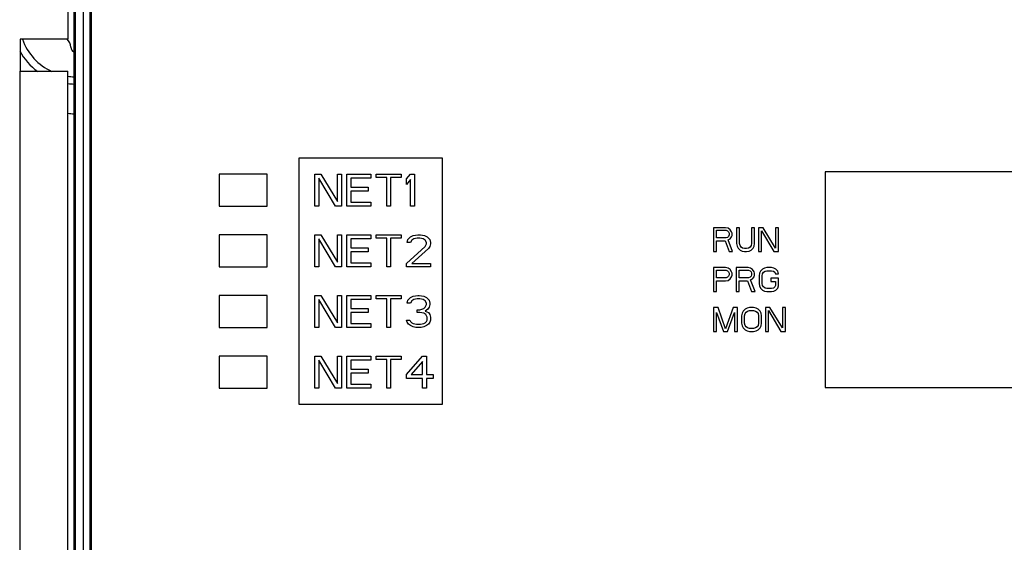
# Model space of a CAD drawing. Header units: millimetres. Extents: x 0 to 1500, y 0 to 1200.
# Tile 15 of 26: x 525 to 587, y 741 to 774. Entities that reach past the tile are written whole.
import ezdxf

# ---------------------------------------------------------------- set-up
doc = ezdxf.new("R2010")
doc.units = ezdxf.units.MM
doc.header["$LTSCALE"] = 82.5
doc.layers.add('00_COMPONENTS', color=7, linetype='CONTINUOUS')

msp = doc.modelspace()

# ---------------------------------------------------------------- linework, layer by layer
at = {"layer": '00_COMPONENTS', "color": 7, "linetype": 'CONTINUOUS'}
for p, q in [((528.098, 783.092), (528.098, 772.592)), ((528.473, 782.78), (528.473, 604.815)), ((528.578, 604.78), (528.578, 782.78)), ((529.478, 782.38), (529.478, 695.18)), ((529.578, 695.28), (529.578, 782.28)), ((525.098, 772.592), (525.098, 770.592)), ((528.098, 772.592), (525.098, 772.592)), ((525.098, 770.592), (528.098, 770.592)), ((528.098, 717.592), (528.098, 770.592)), ((542.578, 765.13), (542.578, 749.73)), ((551.578, 765.13), (542.578, 765.13)), ((551.578, 749.73), (551.578, 765.13)), ((575.578, 764.28), (575.578, 750.78)), ((611.578, 764.28), (575.578, 764.28)), ((537.578, 764.13), (537.578, 762.13)), ((540.578, 764.13), (537.578, 764.13)), ((540.578, 762.13), (540.578, 764.13)), ((543.578, 762.13), (543.578, 764.13)), ((543.578, 764.13), (543.953, 764.13)), ((543.828, 763.875), (543.828, 762.13)), ((544.87, 762.13), (543.828, 763.875)), ((543.953, 764.13), (544.995, 762.428)), ((544.995, 762.428), (544.995, 764.13)), ((544.995, 764.13), (545.245, 764.13)), ((545.245, 764.13), (545.245, 762.13)), ((545.578, 762.13), (545.578, 764.13)), ((545.578, 764.13), (547.078, 764.13)), ((545.828, 763.875), (545.828, 763.321)), ((547.078, 763.875), (545.828, 763.875)), ((547.078, 764.13), (547.078, 763.875)), ((547.411, 763.917), (547.411, 764.13)), ((547.411, 764.13), (548.995, 764.13)), ((548.078, 763.917), (547.411, 763.917)), ((548.078, 762.13), (548.078, 763.917)), ((548.328, 763.917), (548.328, 762.13)), ((548.995, 763.917), (548.328, 763.917)), ((548.995, 764.13), (548.995, 763.917)), ((549.328, 763.832), (549.578, 764.13)), ((549.328, 763.492), (549.328, 763.832)), ((549.578, 763.79), (549.328, 763.492)), ((549.578, 764.13), (549.828, 764.13)), ((549.578, 762.13), (549.578, 763.79)), ((549.828, 764.13), (549.828, 762.13)), ((545.828, 763.321), (546.911, 763.321)), ((545.828, 763.066), (545.828, 762.385)), ((546.911, 763.066), (545.828, 763.066)), ((546.911, 763.321), (546.911, 763.066)), ((545.828, 762.385), (547.078, 762.385)), ((547.078, 762.385), (547.078, 762.13)), ((537.578, 762.13), (540.578, 762.13)), ((543.828, 762.13), (543.578, 762.13)), ((545.245, 762.13), (544.87, 762.13)), ((547.078, 762.13), (545.578, 762.13)), ((548.328, 762.13), (548.078, 762.13)), ((549.828, 762.13), (549.578, 762.13)), ((568.578, 760.78), (568.578, 759.28)), ((569.328, 760.78), (568.578, 760.78)), ((568.765, 760.142), (568.765, 760.62)), ((568.765, 760.62), (569.359, 760.62)), ((569.484, 760.748), (569.328, 760.78)), ((569.359, 760.62), (569.453, 760.588)), ((569.453, 760.588), (569.515, 760.525)), ((569.609, 760.652), (569.484, 760.748)), ((569.515, 760.525), (569.547, 760.429)), ((569.703, 760.525), (569.609, 760.652)), ((569.734, 760.429), (569.703, 760.525)), ((570.015, 760.78), (570.015, 759.791)), ((570.203, 760.78), (570.015, 760.78)), ((570.203, 759.791), (570.203, 760.78)), ((570.953, 760.78), (570.953, 759.791)), ((571.14, 760.78), (570.953, 760.78)), ((571.14, 759.791), (571.14, 760.78)), ((571.39, 760.78), (571.39, 759.28)), ((571.672, 760.78), (571.39, 760.78)), ((571.578, 759.28), (571.578, 760.588)), ((571.578, 760.588), (572.359, 759.28)), ((572.453, 759.503), (571.672, 760.78)), ((572.453, 760.78), (572.453, 759.503)), ((572.64, 760.78), (572.453, 760.78)), ((572.64, 759.28), (572.64, 760.78)), ((537.578, 760.33), (537.578, 758.33)), ((540.578, 760.33), (537.578, 760.33)), ((540.578, 758.33), (540.578, 760.33)), ((543.578, 758.33), (543.578, 760.33)), ((543.578, 760.33), (543.953, 760.33)), ((543.828, 760.075), (543.828, 758.33)), ((544.87, 758.33), (543.828, 760.075)), ((543.953, 760.33), (544.995, 758.628)), ((544.995, 758.628), (544.995, 760.33)), ((544.995, 760.33), (545.245, 760.33)), ((545.245, 760.33), (545.245, 758.33)), ((545.578, 758.33), (545.578, 760.33)), ((545.578, 760.33), (547.078, 760.33)), ((545.828, 760.075), (545.828, 759.521)), ((547.078, 760.075), (545.828, 760.075)), ((547.078, 760.33), (547.078, 760.075)), ((547.411, 760.117), (547.411, 760.33)), ((547.411, 760.33), (548.995, 760.33)), ((548.078, 760.117), (547.411, 760.117)), ((548.078, 758.33), (548.078, 760.117)), ((548.328, 760.117), (548.328, 758.33)), ((548.995, 760.117), (548.328, 760.117)), ((548.995, 760.33), (548.995, 760.117)), ((549.37, 759.862), (549.411, 760.032)), ((549.411, 760.032), (549.578, 760.202)), ((549.578, 760.202), (549.745, 760.287)), ((549.661, 759.99), (549.578, 759.862)), ((549.786, 760.075), (549.661, 759.99)), ((549.745, 760.287), (550.036, 760.33)), ((549.995, 760.117), (549.786, 760.075)), ((550.161, 760.117), (549.995, 760.117)), ((550.036, 760.33), (550.203, 760.33)), ((550.37, 760.075), (550.161, 760.117)), ((550.203, 760.33), (550.453, 760.287)), ((550.495, 759.99), (550.37, 760.075)), ((550.453, 760.287), (550.62, 760.202)), ((550.578, 759.862), (550.495, 759.99)), ((550.62, 760.202), (550.786, 760.032)), ((550.786, 760.032), (550.828, 759.862)), ((569.359, 760.142), (568.765, 760.142)), ((568.765, 759.28), (568.765, 759.95)), ((568.765, 759.95), (569.297, 759.95)), ((569.297, 759.95), (569.547, 759.28)), ((569.453, 760.174), (569.359, 760.142)), ((569.515, 760.237), (569.453, 760.174)), ((569.484, 760.014), (569.609, 760.078)), ((569.765, 759.28), (569.484, 760.014)), ((569.547, 760.333), (569.515, 760.237)), ((569.547, 760.429), (569.547, 760.333)), ((569.609, 760.078), (569.703, 760.205)), ((569.703, 760.205), (569.734, 760.301)), ((569.734, 760.301), (569.734, 760.429)), ((545.828, 759.521), (546.911, 759.521)), ((546.911, 759.521), (546.911, 759.266)), ((549.328, 758.543), (550.495, 759.607)), ((549.578, 759.862), (549.37, 759.862)), ((550.703, 759.479), (549.661, 758.543)), ((550.495, 759.607), (550.578, 759.777)), ((550.578, 759.777), (550.578, 759.862)), ((550.786, 759.607), (550.703, 759.479)), ((550.828, 759.777), (550.786, 759.607)), ((550.828, 759.862), (550.828, 759.777)), ((568.578, 759.28), (568.765, 759.28)), ((569.547, 759.28), (569.765, 759.28)), ((570.015, 759.791), (570.047, 759.631)), ((570.047, 759.631), (570.109, 759.503)), ((570.109, 759.503), (570.234, 759.376)), ((570.234, 759.663), (570.203, 759.791)), ((570.297, 759.567), (570.234, 759.663)), ((570.234, 759.376), (570.359, 759.312)), ((570.39, 759.503), (570.297, 759.567)), ((570.359, 759.312), (570.515, 759.28)), ((570.515, 759.471), (570.39, 759.503)), ((570.64, 759.471), (570.515, 759.471)), ((570.515, 759.28), (570.64, 759.28)), ((570.765, 759.503), (570.64, 759.471)), ((570.64, 759.28), (570.797, 759.312)), ((570.859, 759.567), (570.765, 759.503)), ((570.797, 759.312), (570.922, 759.376)), ((570.922, 759.663), (570.859, 759.567)), ((570.953, 759.791), (570.922, 759.663)), ((570.922, 759.376), (571.047, 759.503)), ((571.047, 759.503), (571.109, 759.631)), ((571.109, 759.631), (571.14, 759.791)), ((571.39, 759.28), (571.578, 759.28)), ((572.359, 759.28), (572.64, 759.28)), ((545.828, 759.266), (545.828, 758.585)), ((546.911, 759.266), (545.828, 759.266)), ((537.578, 758.33), (540.578, 758.33)), ((543.828, 758.33), (543.578, 758.33)), ((545.245, 758.33), (544.87, 758.33)), ((547.078, 758.33), (545.578, 758.33)), ((545.828, 758.585), (547.078, 758.585)), ((547.078, 758.585), (547.078, 758.33)), ((548.328, 758.33), (548.078, 758.33)), ((549.328, 758.33), (549.328, 758.543)), ((550.828, 758.33), (549.328, 758.33)), ((549.661, 758.543), (550.828, 758.543)), ((550.828, 758.543), (550.828, 758.33)), ((568.578, 758.28), (568.578, 756.78)), ((569.328, 758.28), (568.578, 758.28)), ((568.765, 757.642), (568.765, 758.12)), ((568.765, 758.12), (569.359, 758.12)), ((569.484, 758.248), (569.328, 758.28)), ((569.359, 758.12), (569.453, 758.088)), ((569.453, 758.088), (569.515, 758.025)), ((569.609, 758.152), (569.484, 758.248)), ((569.703, 758.025), (569.609, 758.152)), ((569.984, 758.28), (569.984, 756.78)), ((570.734, 758.28), (569.984, 758.28)), ((570.172, 757.642), (570.172, 758.12)), ((570.172, 758.12), (570.765, 758.12)), ((570.89, 758.248), (570.734, 758.28)), ((570.765, 758.12), (570.859, 758.088)), ((570.859, 758.088), (570.922, 758.025)), ((571.015, 758.152), (570.89, 758.248)), ((571.109, 758.025), (571.015, 758.152)), ((571.515, 758.057), (571.453, 757.929)), ((571.64, 758.184), (571.515, 758.057)), ((571.765, 758.248), (571.64, 758.184)), ((571.703, 757.993), (571.797, 758.057)), ((571.922, 758.28), (571.765, 758.248)), ((571.797, 758.057), (571.922, 758.088)), ((572.203, 758.28), (571.922, 758.28)), ((571.922, 758.088), (572.203, 758.088)), ((572.359, 758.248), (572.203, 758.28)), ((572.203, 758.088), (572.328, 758.057)), ((572.328, 758.057), (572.422, 757.993)), ((572.484, 758.184), (572.359, 758.248)), ((572.609, 758.057), (572.484, 758.184)), ((572.64, 757.897), (572.609, 758.057)), ((569.359, 757.642), (568.765, 757.642)), ((568.765, 756.78), (568.765, 757.45)), ((568.765, 757.45), (569.328, 757.45)), ((569.328, 757.45), (569.484, 757.482)), ((569.453, 757.674), (569.359, 757.642)), ((569.515, 757.737), (569.453, 757.674)), ((569.484, 757.482), (569.609, 757.578)), ((569.515, 758.025), (569.547, 757.929)), ((569.547, 757.833), (569.515, 757.737)), ((569.547, 757.929), (569.547, 757.833)), ((569.609, 757.578), (569.703, 757.705)), ((569.734, 757.929), (569.703, 758.025)), ((569.703, 757.705), (569.734, 757.801)), ((569.734, 757.801), (569.734, 757.929)), ((570.765, 757.642), (570.172, 757.642)), ((570.172, 756.78), (570.172, 757.45)), ((570.172, 757.45), (570.703, 757.45)), ((570.703, 757.45), (570.953, 756.78)), ((570.859, 757.674), (570.765, 757.642)), ((570.922, 757.737), (570.859, 757.674)), ((570.89, 757.514), (571.015, 757.578)), ((571.172, 756.78), (570.89, 757.514)), ((570.922, 758.025), (570.953, 757.929)), ((570.953, 757.833), (570.922, 757.737)), ((570.953, 757.929), (570.953, 757.833)), ((571.015, 757.578), (571.109, 757.705)), ((571.14, 757.929), (571.109, 758.025)), ((571.109, 757.705), (571.14, 757.801)), ((571.14, 757.801), (571.14, 757.929)), ((571.453, 757.929), (571.422, 757.769)), ((571.422, 757.769), (571.422, 757.291)), ((571.609, 757.769), (571.64, 757.897)), ((571.609, 757.291), (571.609, 757.769)), ((571.64, 757.897), (571.703, 757.993)), ((572.172, 757.61), (572.172, 757.418)), ((572.64, 757.61), (572.172, 757.61)), ((572.172, 757.418), (572.453, 757.418)), ((572.422, 757.993), (572.453, 757.897)), ((572.453, 757.897), (572.64, 757.897)), ((572.453, 757.418), (572.453, 757.163)), ((572.64, 757.131), (572.64, 757.61)), ((571.422, 757.291), (571.453, 757.131)), ((571.453, 757.131), (571.515, 757.003)), ((571.515, 757.003), (571.64, 756.876)), ((571.64, 757.163), (571.609, 757.291)), ((571.703, 757.067), (571.64, 757.163)), ((571.64, 756.876), (571.765, 756.812)), ((571.797, 757.003), (571.703, 757.067)), ((571.765, 756.812), (571.922, 756.78)), ((571.922, 756.971), (571.797, 757.003)), ((572.203, 756.971), (571.922, 756.971)), ((572.328, 757.003), (572.203, 756.971)), ((572.203, 756.78), (572.359, 756.812)), ((572.422, 757.067), (572.328, 757.003)), ((572.359, 756.812), (572.484, 756.876)), ((572.453, 757.163), (572.422, 757.067)), ((572.484, 756.876), (572.609, 757.003)), ((572.609, 757.003), (572.64, 757.131)), ((537.578, 756.53), (537.578, 754.53)), ((540.578, 756.53), (537.578, 756.53)), ((540.578, 754.53), (540.578, 756.53)), ((543.578, 754.53), (543.578, 756.53)), ((543.578, 756.53), (543.953, 756.53)), ((543.828, 756.275), (543.828, 754.53)), ((544.87, 754.53), (543.828, 756.275)), ((543.953, 756.53), (544.995, 754.828)), ((544.995, 754.828), (544.995, 756.53)), ((544.995, 756.53), (545.245, 756.53)), ((545.245, 756.53), (545.245, 754.53)), ((545.578, 754.53), (545.578, 756.53)), ((545.578, 756.53), (547.078, 756.53)), ((545.828, 756.275), (545.828, 755.721)), ((547.078, 756.275), (545.828, 756.275)), ((547.078, 756.53), (547.078, 756.275)), ((547.411, 756.317), (547.411, 756.53)), ((547.411, 756.53), (548.995, 756.53)), ((548.078, 756.317), (547.411, 756.317)), ((548.078, 754.53), (548.078, 756.317)), ((548.328, 756.317), (548.328, 754.53)), ((548.995, 756.317), (548.328, 756.317)), ((548.995, 756.53), (548.995, 756.317)), ((549.37, 756.062), (549.411, 756.232)), ((549.411, 756.232), (549.578, 756.402)), ((549.578, 756.402), (549.745, 756.487)), ((549.661, 756.19), (549.578, 756.062)), ((549.786, 756.275), (549.661, 756.19)), ((549.745, 756.487), (550.036, 756.53)), ((549.995, 756.317), (549.786, 756.275)), ((550.161, 756.317), (549.995, 756.317)), ((550.036, 756.53), (550.12, 756.53)), ((550.12, 756.53), (550.411, 756.487)), ((550.37, 756.275), (550.161, 756.317)), ((550.495, 756.19), (550.37, 756.275)), ((550.411, 756.487), (550.578, 756.402)), ((550.578, 756.062), (550.495, 756.19)), ((550.578, 756.402), (550.745, 756.232)), ((550.745, 756.232), (550.786, 756.062)), ((568.578, 756.78), (568.765, 756.78)), ((569.984, 756.78), (570.172, 756.78)), ((570.953, 756.78), (571.172, 756.78)), ((571.922, 756.78), (572.203, 756.78)), ((545.828, 755.721), (546.911, 755.721)), ((546.911, 755.721), (546.911, 755.466)), ((549.578, 756.062), (549.37, 756.062)), ((549.995, 755.466), (549.995, 755.636)), ((549.995, 755.636), (550.161, 755.636)), ((550.161, 755.636), (550.411, 755.721)), ((550.411, 755.721), (550.495, 755.807)), ((550.495, 755.807), (550.578, 755.977)), ((550.661, 755.679), (550.495, 755.551)), ((550.578, 755.977), (550.578, 756.062)), ((550.745, 755.807), (550.661, 755.679)), ((550.786, 755.977), (550.745, 755.807)), ((550.786, 756.062), (550.786, 755.977)), ((568.578, 755.78), (568.578, 754.28)), ((568.859, 755.78), (568.578, 755.78)), ((569.328, 754.44), (568.859, 755.78)), ((569.797, 755.78), (569.328, 754.44)), ((570.078, 755.78), (569.797, 755.78)), ((570.078, 754.28), (570.078, 755.78)), ((570.547, 755.684), (570.422, 755.557)), ((570.672, 755.748), (570.547, 755.684)), ((570.828, 755.78), (570.672, 755.748)), ((570.703, 755.557), (570.828, 755.588)), ((571.078, 755.78), (570.828, 755.78)), ((570.828, 755.588), (571.078, 755.588)), ((571.234, 755.748), (571.078, 755.78)), ((571.078, 755.588), (571.203, 755.557)), ((571.359, 755.684), (571.234, 755.748)), ((571.484, 755.557), (571.359, 755.684)), ((571.828, 755.78), (571.828, 754.28)), ((572.109, 755.78), (571.828, 755.78)), ((572.015, 754.28), (572.015, 755.588)), ((572.015, 755.588), (572.797, 754.28)), ((572.89, 754.503), (572.109, 755.78)), ((572.89, 755.78), (572.89, 754.503)), ((573.078, 755.78), (572.89, 755.78)), ((573.078, 754.28), (573.078, 755.78)), ((545.828, 755.466), (545.828, 754.785)), ((546.911, 755.466), (545.828, 755.466)), ((549.37, 754.87), (549.328, 754.998)), ((549.328, 754.998), (549.536, 754.998)), ((549.536, 754.998), (549.578, 754.913)), ((550.161, 755.466), (549.995, 755.466)), ((550.411, 755.424), (550.161, 755.466)), ((550.536, 755.338), (550.411, 755.424)), ((550.495, 755.551), (550.703, 755.466)), ((550.62, 755.168), (550.536, 755.338)), ((550.578, 754.913), (550.62, 754.998)), ((550.62, 754.998), (550.62, 755.168)), ((550.703, 755.466), (550.786, 755.338)), ((550.786, 755.338), (550.828, 755.168)), ((550.828, 754.998), (550.786, 754.87)), ((550.828, 755.168), (550.828, 754.998)), ((568.765, 754.28), (568.765, 755.461)), ((568.765, 755.461), (569.203, 754.28)), ((569.453, 754.28), (569.89, 755.461)), ((569.89, 755.461), (569.89, 754.28)), ((570.359, 755.429), (570.328, 755.269)), ((570.328, 755.269), (570.328, 754.791)), ((570.422, 755.557), (570.359, 755.429)), ((570.515, 755.269), (570.547, 755.397)), ((570.515, 754.791), (570.515, 755.269)), ((570.547, 755.397), (570.609, 755.493)), ((570.609, 755.493), (570.703, 755.557)), ((571.203, 755.557), (571.297, 755.493)), ((571.297, 755.493), (571.359, 755.397)), ((571.359, 755.397), (571.39, 755.269)), ((571.39, 755.269), (571.39, 754.791)), ((571.547, 755.429), (571.484, 755.557)), ((571.578, 755.269), (571.547, 755.429)), ((571.578, 754.791), (571.578, 755.269)), ((537.578, 754.53), (540.578, 754.53)), ((543.828, 754.53), (543.578, 754.53)), ((545.245, 754.53), (544.87, 754.53)), ((547.078, 754.53), (545.578, 754.53)), ((545.828, 754.785), (547.078, 754.785)), ((547.078, 754.785), (547.078, 754.53)), ((548.328, 754.53), (548.078, 754.53)), ((549.453, 754.743), (549.37, 754.87)), ((549.578, 754.658), (549.453, 754.743)), ((549.578, 754.913), (549.661, 754.828)), ((549.745, 754.573), (549.578, 754.658)), ((549.661, 754.828), (549.745, 754.785)), ((549.745, 754.785), (549.953, 754.743)), ((549.911, 754.53), (549.745, 754.573)), ((550.245, 754.53), (549.911, 754.53)), ((549.953, 754.743), (550.203, 754.743)), ((550.203, 754.743), (550.411, 754.785)), ((550.411, 754.573), (550.245, 754.53)), ((550.411, 754.785), (550.495, 754.828)), ((550.578, 754.658), (550.411, 754.573)), ((550.495, 754.828), (550.578, 754.913)), ((550.703, 754.743), (550.578, 754.658)), ((550.786, 754.87), (550.703, 754.743)), ((570.328, 754.791), (570.359, 754.631)), ((570.359, 754.631), (570.422, 754.503)), ((570.422, 754.503), (570.547, 754.376)), ((570.547, 754.663), (570.515, 754.791)), ((570.609, 754.567), (570.547, 754.663)), ((570.547, 754.376), (570.672, 754.312)), ((570.703, 754.503), (570.609, 754.567)), ((570.828, 754.471), (570.703, 754.503)), ((571.078, 754.471), (570.828, 754.471)), ((571.203, 754.503), (571.078, 754.471)), ((571.297, 754.567), (571.203, 754.503)), ((571.234, 754.312), (571.359, 754.376)), ((571.359, 754.663), (571.297, 754.567)), ((571.39, 754.791), (571.359, 754.663)), ((571.359, 754.376), (571.484, 754.503)), ((571.484, 754.503), (571.547, 754.631)), ((571.547, 754.631), (571.578, 754.791)), ((568.578, 754.28), (568.765, 754.28)), ((569.203, 754.28), (569.453, 754.28)), ((569.89, 754.28), (570.078, 754.28)), ((570.672, 754.312), (570.828, 754.28)), ((570.828, 754.28), (571.078, 754.28)), ((571.078, 754.28), (571.234, 754.312)), ((571.828, 754.28), (572.015, 754.28)), ((572.797, 754.28), (573.078, 754.28)), ((537.578, 752.73), (537.578, 750.73)), ((540.578, 752.73), (537.578, 752.73)), ((540.578, 750.73), (540.578, 752.73)), ((543.578, 750.73), (543.578, 752.73)), ((543.578, 752.73), (543.953, 752.73)), ((543.953, 752.73), (544.995, 751.028)), ((544.995, 751.028), (544.995, 752.73)), ((544.995, 752.73), (545.245, 752.73)), ((545.245, 752.73), (545.245, 750.73)), ((545.578, 750.73), (545.578, 752.73)), ((545.578, 752.73), (547.078, 752.73)), ((547.078, 752.73), (547.078, 752.475)), ((547.411, 752.517), (547.411, 752.73)), ((547.411, 752.73), (548.995, 752.73)), ((548.078, 752.517), (547.411, 752.517)), ((548.078, 750.73), (548.078, 752.517)), ((548.328, 752.517), (548.328, 750.73)), ((548.995, 752.517), (548.328, 752.517)), ((548.995, 752.73), (548.995, 752.517)), ((549.328, 751.581), (550.328, 752.73)), ((550.328, 752.73), (550.578, 752.73)), ((550.578, 752.73), (550.578, 751.581)), ((543.828, 752.475), (543.828, 750.73)), ((544.87, 750.73), (543.828, 752.475)), ((545.828, 752.475), (545.828, 751.921)), ((547.078, 752.475), (545.828, 752.475)), ((545.828, 751.921), (546.911, 751.921)), ((546.911, 751.921), (546.911, 751.666)), ((550.328, 752.39), (549.62, 751.581)), ((550.328, 751.581), (550.328, 752.39)), ((545.828, 751.666), (545.828, 750.985)), ((546.911, 751.666), (545.828, 751.666)), ((549.328, 751.326), (549.328, 751.581)), ((550.328, 751.326), (549.328, 751.326)), ((549.62, 751.581), (550.328, 751.581)), ((550.328, 750.73), (550.328, 751.326)), ((550.578, 751.581), (550.995, 751.581)), ((550.578, 751.326), (550.578, 750.73)), ((550.995, 751.326), (550.578, 751.326)), ((550.995, 751.581), (550.995, 751.326)), ((537.578, 750.73), (540.578, 750.73)), ((543.828, 750.73), (543.578, 750.73)), ((545.245, 750.73), (544.87, 750.73)), ((547.078, 750.73), (545.578, 750.73)), ((545.828, 750.985), (547.078, 750.985)), ((547.078, 750.985), (547.078, 750.73)), ((548.328, 750.73), (548.078, 750.73)), ((550.578, 750.73), (550.328, 750.73)), ((575.578, 750.78), (611.578, 750.78)), ((542.578, 749.73), (551.578, 749.73))]:
    msp.add_line(p, q, dxfattribs=at)
at = {"layer": '00_COMPONENTS', "color": 9, "linetype": 'CONTINUOUS'}
for p, q in [((529.078, 694.912), (529.078, 783.28)), ((525.098, 717.592), (525.098, 770.592))]:
    msp.add_line(p, q, dxfattribs=at)
at = {"layer": '00_COMPONENTS', "color": 3, "linetype": 'CONTINUOUS'}
msp.add_line((526.078, 770.592), (526.078, 770.68), dxfattribs=at)
at = {"layer": '00_COMPONENTS', "color": 9, "linetype": 'CONTINUOUS'}
for start, end in [(199.76181, 245.25393), (262.14063, 268.28378)]:
    msp.add_arc((528.578, 773.78), 3.545, start, end, dxfattribs=at)
at = {"layer": '00_COMPONENTS', "color": 7, "linetype": 'CONTINUOUS'}
for centre, radius, start, end in [((527.596, 772.08), 0.681, 0, 49.49985), ((528.578, 773.78), 4, 208.74893, 233.48946), ((528.578, 772.08), 0.3, 180, 249.10415), ((528.578, 773.78), 4, 263.10108, 268.49351)]:
    msp.add_arc(centre, radius, start, end, dxfattribs=at)
at = {"layer": '00_COMPONENTS', "color": 3, "linetype": 'CONTINUOUS'}
msp.add_arc((528.577, 770.406), 2.499, 258.86614, 267.58136, dxfattribs=at)

doc.saveas('drawing.dxf')
